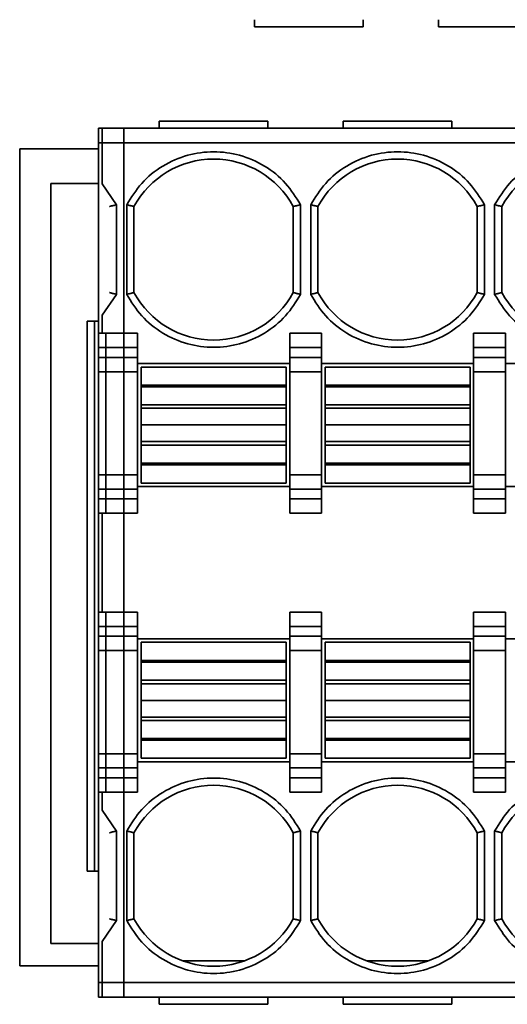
# Model space of a CAD drawing. Header units: millimetres. Extents: x 11 to 199, y 5 to 292.
# Tile 10 of 53: x 82.09 to 85.46, y 63.15 to 69.95. Entities that reach past the tile are written whole.
import ezdxf

# ---------------------------------------------------------------- set-up
doc = ezdxf.new("R2010")
doc.units = ezdxf.units.MM

msp = doc.modelspace()

# ---------------------------------------------------------------- linework, layer by layer
at = {"color": 7, "linetype": 'Continuous', "lineweight": 35}
for p, q in [((83.7134, 69.9482), (83.7134, 69.8982)), ((84.4634, 69.9482), (84.4634, 69.8982)), ((84.9834, 69.9482), (84.9834, 69.8982)), ((83.7134, 69.8982), (84.4634, 69.8982)), ((84.9834, 69.8982), (85.7334, 69.8982)), ((83.8069, 69.2482), (83.0569, 69.2482)), ((83.0569, 69.1982), (83.0569, 69.2482)), ((83.8069, 69.1982), (83.8069, 69.2482)), ((85.0769, 69.2482), (84.3269, 69.2482)), ((84.3269, 69.1982), (84.3269, 69.2482)), ((85.0769, 69.1982), (85.0769, 69.2482)), ((82.8119, 69.1982), (82.6369, 69.1982)), ((82.6369, 69.1982), (82.6369, 69.0982)), ((82.6619, 69.1982), (89.2869, 69.1982)), ((82.6619, 69.0982), (82.6619, 69.1982)), ((82.8119, 69.0982), (82.8119, 69.1982)), ((82.6369, 69.0982), (82.8119, 69.0982)), ((82.6369, 67.7821), (82.6369, 69.0982)), ((82.6619, 69.0982), (89.2869, 69.0982)), ((82.6619, 68.8141), (82.6619, 69.0982)), ((82.8119, 67.7821), (82.8119, 69.0982)), ((82.0929, 63.4143), (82.0931, 69.0564)), ((82.0931, 69.0564), (82.6369, 69.0564)), ((82.3069, 63.5671), (82.3069, 68.8171)), ((82.3069, 68.8171), (82.6369, 68.8171)), ((82.7619, 68.6699), (82.6619, 68.8141)), ((82.7619, 68.0514), (82.7619, 68.6699)), ((82.8319, 68.6699), (82.8319, 68.0514)), ((82.8819, 68.0638), (82.8819, 68.6575)), ((82.8819, 68.6575), (82.8819, 68.0638)), ((83.9819, 68.6575), (83.9819, 68.0638)), ((83.9819, 68.0638), (83.9819, 68.6575)), ((84.0319, 68.0514), (84.0319, 68.6699)), ((84.1019, 68.6699), (84.1019, 68.0514)), ((84.1519, 68.0638), (84.1519, 68.6575)), ((84.1519, 68.6575), (84.1519, 68.0638)), ((85.2519, 68.6575), (85.2519, 68.0638)), ((85.2519, 68.0638), (85.2519, 68.6575)), ((85.3019, 68.0514), (85.3019, 68.6699)), ((85.3719, 68.6699), (85.3719, 68.0514)), ((85.4219, 68.0638), (85.4219, 68.6575)), ((85.4219, 68.6575), (85.4219, 68.0638)), ((82.6619, 67.9072), (82.7619, 68.0514)), ((82.5594, 67.8671), (82.6369, 67.8671)), ((82.5594, 67.8671), (82.5594, 64.0671)), ((82.6094, 64.0671), (82.6094, 67.8671)), ((82.6619, 67.7821), (82.6619, 67.9072)), ((82.8119, 67.7821), (82.6369, 67.7821)), ((82.6369, 67.6836), (82.6369, 67.7821)), ((82.9069, 67.7821), (82.6869, 67.7821)), ((82.6869, 67.6836), (82.6869, 67.7821)), ((82.8119, 67.6836), (82.8119, 67.7821)), ((82.9069, 67.6836), (82.9069, 67.7821)), ((84.1769, 67.7821), (83.9569, 67.7821)), ((83.9569, 67.6836), (83.9569, 67.7821)), ((84.1769, 67.6836), (84.1769, 67.7821)), ((85.4469, 67.7821), (85.2269, 67.7821)), ((85.2269, 67.6836), (85.2269, 67.7821)), ((85.4469, 67.6836), (85.4469, 67.7821)), ((82.8119, 67.6836), (82.6369, 67.6836)), ((82.6369, 67.6158), (82.6369, 67.6836)), ((82.9069, 67.6836), (82.6869, 67.6836)), ((82.6869, 67.6836), (82.6869, 67.6158)), ((82.8119, 67.6158), (82.8119, 67.6836)), ((82.9069, 67.6158), (82.9069, 67.6836)), ((84.1769, 67.6836), (83.9569, 67.6836)), ((83.9569, 67.6836), (83.9569, 67.6158)), ((84.1769, 67.6158), (84.1769, 67.6836)), ((85.4469, 67.6836), (85.2269, 67.6836)), ((85.2269, 67.6836), (85.2269, 67.6158)), ((85.4469, 67.6158), (85.4469, 67.6836)), ((82.8119, 67.6158), (82.6369, 67.6158)), ((82.6369, 67.6158), (82.6369, 67.5173)), ((82.6869, 67.6158), (82.9069, 67.6158)), ((82.6869, 67.6158), (82.6869, 67.5173)), ((82.8119, 67.5173), (82.8119, 67.6158)), ((82.9069, 67.5173), (82.9069, 67.6158)), ((83.9569, 67.6158), (84.1769, 67.6158)), ((83.9569, 67.6158), (83.9569, 67.5173)), ((84.1769, 67.5173), (84.1769, 67.6158)), ((85.2269, 67.6158), (85.4469, 67.6158)), ((85.2269, 67.6158), (85.2269, 67.5173)), ((85.4469, 67.5173), (85.4469, 67.6158)), ((83.9569, 67.5732), (82.9069, 67.5732)), ((82.9319, 67.5482), (83.9319, 67.5482)), ((82.9319, 67.5482), (82.9319, 67.4232)), ((83.9319, 67.4232), (83.9319, 67.5482)), ((85.2269, 67.5732), (84.1769, 67.5732)), ((84.2019, 67.5482), (85.2019, 67.5482)), ((84.2019, 67.5482), (84.2019, 67.4232)), ((85.2019, 67.4232), (85.2019, 67.5482)), ((86.4969, 67.5732), (85.4469, 67.5732)), ((82.6369, 67.5173), (82.8119, 67.5173)), ((82.6369, 66.8051), (82.6369, 67.5173)), ((82.9069, 67.5173), (82.6869, 67.5173)), ((82.6869, 67.5173), (82.6869, 66.8051)), ((82.8119, 66.8051), (82.8119, 67.5173)), ((82.9069, 66.8051), (82.9069, 67.5173)), ((84.1769, 67.5173), (83.9569, 67.5173)), ((83.9569, 67.5173), (83.9569, 66.8051)), ((84.1769, 66.8051), (84.1769, 67.5173)), ((85.4469, 67.5173), (85.2269, 67.5173)), ((85.2269, 67.5173), (85.2269, 66.8051)), ((85.4469, 66.8051), (85.4469, 67.5173)), ((82.9319, 67.4232), (83.9319, 67.4232)), ((82.9319, 67.4127), (82.9319, 67.4232)), ((82.9319, 67.4127), (83.9319, 67.4125)), ((82.9319, 67.4127), (82.9319, 67.2882)), ((83.9319, 67.4125), (83.9319, 67.4232)), ((83.9319, 67.2882), (83.9319, 67.4125)), ((84.2019, 67.4232), (85.2019, 67.4232)), ((84.2019, 67.4127), (84.2019, 67.4232)), ((84.2019, 67.4127), (85.2019, 67.4125)), ((84.2019, 67.4127), (84.2019, 67.2882)), ((85.2019, 67.4125), (85.2019, 67.4232)), ((85.2019, 67.2882), (85.2019, 67.4125)), ((82.9319, 67.2882), (83.9319, 67.2882)), ((82.9319, 67.2882), (82.9319, 67.2644)), ((82.9319, 67.2644), (83.9319, 67.2644)), ((82.9319, 67.1494), (82.9319, 67.2644)), ((83.9319, 67.2644), (83.9319, 67.2882)), ((83.9319, 67.2644), (83.9319, 67.1494)), ((84.2019, 67.2882), (85.2019, 67.2882)), ((84.2019, 67.2882), (84.2019, 67.2644)), ((84.2019, 67.2644), (85.2019, 67.2644)), ((84.2019, 67.1494), (84.2019, 67.2644)), ((85.2019, 67.2644), (85.2019, 67.2882)), ((85.2019, 67.2644), (85.2019, 67.1494)), ((83.9319, 67.1494), (82.9319, 67.1494)), ((82.9319, 67.0344), (82.9319, 67.1494)), ((83.9319, 67.1494), (83.9319, 67.0344)), ((85.2019, 67.1494), (84.2019, 67.1494)), ((84.2019, 67.0344), (84.2019, 67.1494)), ((85.2019, 67.1494), (85.2019, 67.0344)), ((83.9319, 67.0344), (82.9319, 67.0344)), ((82.9319, 67.0344), (82.9319, 67.0107)), ((83.9319, 67.0106), (82.9319, 67.0107)), ((82.9319, 67.0107), (82.9319, 66.8864)), ((83.9319, 67.0106), (83.9319, 67.0344)), ((83.9319, 66.8861), (83.9319, 67.0106)), ((85.2019, 67.0344), (84.2019, 67.0344)), ((84.2019, 67.0344), (84.2019, 67.0107)), ((85.2019, 67.0106), (84.2019, 67.0107)), ((84.2019, 67.0107), (84.2019, 66.8864)), ((85.2019, 67.0106), (85.2019, 67.0344)), ((85.2019, 66.8861), (85.2019, 67.0106)), ((83.9319, 66.8861), (82.9319, 66.8864)), ((82.9319, 66.8864), (82.9319, 66.8732)), ((82.9319, 66.7482), (82.9319, 66.8732)), ((83.9319, 66.8732), (82.9319, 66.8732)), ((83.9319, 66.8732), (83.9319, 66.8861)), ((83.9319, 66.7482), (83.9319, 66.8732)), ((85.2019, 66.8861), (84.2019, 66.8864)), ((84.2019, 66.8864), (84.2019, 66.8732)), ((84.2019, 66.7482), (84.2019, 66.8732)), ((85.2019, 66.8732), (84.2019, 66.8732)), ((85.2019, 66.8732), (85.2019, 66.8861)), ((85.2019, 66.7482), (85.2019, 66.8732)), ((82.8119, 66.8051), (82.6369, 66.8051)), ((82.6369, 66.8051), (82.6369, 66.7066)), ((82.9069, 66.8051), (82.6869, 66.8051)), ((82.6869, 66.8051), (82.6869, 66.7066)), ((82.8119, 66.7066), (82.8119, 66.8051)), ((82.9069, 66.7066), (82.9069, 66.8051)), ((84.1769, 66.8051), (83.9569, 66.8051)), ((83.9569, 66.8051), (83.9569, 66.7066)), ((84.1769, 66.7066), (84.1769, 66.8051)), ((85.4469, 66.8051), (85.2269, 66.8051)), ((85.2269, 66.8051), (85.2269, 66.7066)), ((85.4469, 66.7066), (85.4469, 66.8051)), ((82.9069, 66.7232), (83.9569, 66.7232)), ((83.9319, 66.7482), (82.9319, 66.7482)), ((84.1769, 66.7232), (85.2269, 66.7232)), ((85.2019, 66.7482), (84.2019, 66.7482)), ((85.4469, 66.7232), (86.4969, 66.7232)), ((82.6369, 66.7066), (82.8119, 66.7066)), ((82.6369, 66.6388), (82.6369, 66.7066)), ((82.9069, 66.7066), (82.6869, 66.7066)), ((82.6869, 66.7066), (82.6869, 66.6388)), ((82.8119, 66.6388), (82.8119, 66.7066)), ((82.9069, 66.6388), (82.9069, 66.7066)), ((84.1769, 66.7066), (83.9569, 66.7066)), ((83.9569, 66.7066), (83.9569, 66.6388)), ((84.1769, 66.6388), (84.1769, 66.7066)), ((85.4469, 66.7066), (85.2269, 66.7066)), ((85.2269, 66.7066), (85.2269, 66.6388)), ((85.4469, 66.6388), (85.4469, 66.7066)), ((82.8119, 66.6388), (82.6369, 66.6388)), ((82.6369, 66.5403), (82.6369, 66.6388)), ((82.6869, 66.6388), (82.9069, 66.6388)), ((82.6869, 66.6388), (82.6869, 66.5403)), ((82.8119, 66.5403), (82.8119, 66.6388)), ((82.9069, 66.5403), (82.9069, 66.6388)), ((83.9569, 66.6388), (84.1769, 66.6388)), ((83.9569, 66.6388), (83.9569, 66.5403)), ((84.1769, 66.5403), (84.1769, 66.6388)), ((85.2269, 66.6388), (85.4469, 66.6388)), ((85.2269, 66.6388), (85.2269, 66.5403)), ((85.4469, 66.5403), (85.4469, 66.6388)), ((82.8119, 66.5403), (82.6369, 66.5403)), ((82.6369, 65.856), (82.6369, 66.5403)), ((82.6619, 65.856), (82.6619, 66.5403)), ((82.6869, 66.5403), (82.9069, 66.5403)), ((82.8119, 65.856), (82.8119, 66.5403)), ((83.9569, 66.5403), (84.1769, 66.5403)), ((85.2269, 66.5403), (85.4469, 66.5403)), ((82.8119, 65.856), (82.6369, 65.856)), ((82.6369, 65.7576), (82.6369, 65.856)), ((82.9069, 65.856), (82.6869, 65.856)), ((82.6869, 65.856), (82.6869, 65.7576)), ((82.8119, 65.7576), (82.8119, 65.856)), ((82.9069, 65.7576), (82.9069, 65.856)), ((84.1769, 65.856), (83.9569, 65.856)), ((83.9569, 65.856), (83.9569, 65.7576)), ((84.1769, 65.7576), (84.1769, 65.856)), ((85.4469, 65.856), (85.2269, 65.856)), ((85.2269, 65.856), (85.2269, 65.7576)), ((85.4469, 65.7576), (85.4469, 65.856)), ((82.8119, 65.7576), (82.6369, 65.7576)), ((82.6369, 65.6897), (82.6369, 65.7576)), ((82.9069, 65.7576), (82.6869, 65.7576)), ((82.6869, 65.7576), (82.6869, 65.6897)), ((82.8119, 65.6897), (82.8119, 65.7576)), ((82.9069, 65.6897), (82.9069, 65.7576)), ((84.1769, 65.7576), (83.9569, 65.7576)), ((83.9569, 65.7576), (83.9569, 65.6897)), ((84.1769, 65.6897), (84.1769, 65.7576)), ((85.4469, 65.7576), (85.2269, 65.7576)), ((85.2269, 65.7576), (85.2269, 65.6897)), ((85.4469, 65.6897), (85.4469, 65.7576)), ((82.8119, 65.6897), (82.6369, 65.6897)), ((82.6369, 65.6897), (82.6369, 65.5912)), ((82.6869, 65.6897), (82.9069, 65.6897)), ((82.6869, 65.6897), (82.6869, 65.5912)), ((82.8119, 65.5912), (82.8119, 65.6897)), ((82.9069, 65.5912), (82.9069, 65.6897)), ((83.9569, 65.6897), (84.1769, 65.6897)), ((83.9569, 65.6897), (83.9569, 65.5912)), ((84.1769, 65.5912), (84.1769, 65.6897)), ((85.2269, 65.6897), (85.4469, 65.6897)), ((85.2269, 65.6897), (85.2269, 65.5912)), ((85.4469, 65.5912), (85.4469, 65.6897)), ((83.9569, 65.6732), (82.9069, 65.6732)), ((82.9319, 65.6482), (83.9319, 65.6482)), ((82.9319, 65.6482), (82.9319, 65.5232)), ((83.9319, 65.6482), (83.9319, 65.5232)), ((85.2269, 65.6732), (84.1769, 65.6732)), ((84.2019, 65.6482), (85.2019, 65.6482)), ((84.2019, 65.6482), (84.2019, 65.5232)), ((85.2019, 65.6482), (85.2019, 65.5232)), ((86.4969, 65.6732), (85.4469, 65.6732)), ((82.6369, 65.5912), (82.8119, 65.5912)), ((82.6369, 64.8791), (82.6369, 65.5912)), ((82.6869, 65.5912), (82.9069, 65.5912)), ((82.6869, 65.5912), (82.6869, 64.8791)), ((82.8119, 64.8791), (82.8119, 65.5912)), ((82.9069, 64.8791), (82.9069, 65.5912)), ((83.9569, 65.5912), (84.1769, 65.5912)), ((83.9569, 65.5912), (83.9569, 64.8791)), ((84.1769, 64.8791), (84.1769, 65.5912)), ((85.2269, 65.5912), (85.4469, 65.5912)), ((85.2269, 65.5912), (85.2269, 64.8791)), ((85.4469, 64.8791), (85.4469, 65.5912)), ((82.9319, 65.5232), (83.9319, 65.5232)), ((82.9319, 65.5232), (82.9319, 65.5102)), ((82.9319, 65.5102), (83.9319, 65.51)), ((82.9319, 65.5102), (82.9319, 65.3857)), ((83.9319, 65.51), (83.9319, 65.5232)), ((83.9319, 65.3857), (83.9319, 65.51)), ((84.2019, 65.5232), (85.2019, 65.5232)), ((84.2019, 65.5232), (84.2019, 65.5102)), ((84.2019, 65.5102), (85.2019, 65.51)), ((84.2019, 65.5102), (84.2019, 65.3857)), ((85.2019, 65.51), (85.2019, 65.5232)), ((85.2019, 65.3857), (85.2019, 65.51)), ((82.9319, 65.3857), (83.9319, 65.3857)), ((82.9319, 65.3857), (82.9319, 65.3619)), ((82.9319, 65.3619), (83.9319, 65.3619)), ((82.9319, 65.2469), (82.9319, 65.3619)), ((83.9319, 65.3619), (83.9319, 65.3857)), ((83.9319, 65.3619), (83.9319, 65.2469)), ((84.2019, 65.3857), (85.2019, 65.3857)), ((84.2019, 65.3857), (84.2019, 65.3619)), ((84.2019, 65.3619), (85.2019, 65.3619)), ((84.2019, 65.2469), (84.2019, 65.3619)), ((85.2019, 65.3619), (85.2019, 65.3857)), ((85.2019, 65.3619), (85.2019, 65.2469)), ((82.9319, 65.2469), (83.9319, 65.2469)), ((82.9319, 65.1319), (82.9319, 65.2469)), ((83.9319, 65.2469), (83.9319, 65.1319)), ((84.2019, 65.2469), (85.2019, 65.2469)), ((84.2019, 65.1319), (84.2019, 65.2469)), ((85.2019, 65.2469), (85.2019, 65.1319)), ((83.9319, 65.1319), (82.9319, 65.1319)), ((82.9319, 65.1319), (82.9319, 65.1082)), ((83.9319, 65.1081), (82.9319, 65.1082)), ((82.9319, 65.1082), (82.9319, 64.9838)), ((83.9319, 65.1081), (83.9319, 65.1319)), ((83.9319, 64.9836), (83.9319, 65.1081)), ((85.2019, 65.1319), (84.2019, 65.1319)), ((84.2019, 65.1319), (84.2019, 65.1082)), ((85.2019, 65.1081), (84.2019, 65.1082)), ((84.2019, 65.1082), (84.2019, 64.9838)), ((85.2019, 65.1081), (85.2019, 65.1319)), ((85.2019, 64.9836), (85.2019, 65.1081)), ((83.9319, 64.9836), (82.9319, 64.9838)), ((82.9319, 64.9838), (82.9319, 64.9732)), ((82.9319, 64.9732), (82.9319, 64.8482)), ((83.9319, 64.9732), (82.9319, 64.9732)), ((83.9319, 64.9836), (83.9319, 64.9732)), ((83.9319, 64.8482), (83.9319, 64.9732)), ((85.2019, 64.9836), (84.2019, 64.9838)), ((84.2019, 64.9838), (84.2019, 64.9732)), ((84.2019, 64.9732), (84.2019, 64.8482)), ((85.2019, 64.9732), (84.2019, 64.9732)), ((85.2019, 64.9836), (85.2019, 64.9732)), ((85.2019, 64.8482), (85.2019, 64.9732)), ((82.8119, 64.8791), (82.6369, 64.8791)), ((82.6369, 64.8791), (82.6369, 64.7806)), ((82.6869, 64.8791), (82.9069, 64.8791)), ((82.6869, 64.8791), (82.6869, 64.7806)), ((82.8119, 64.7806), (82.8119, 64.8791)), ((82.9069, 64.7806), (82.9069, 64.8791)), ((83.9569, 64.8791), (84.1769, 64.8791)), ((83.9569, 64.8791), (83.9569, 64.7806)), ((84.1769, 64.7806), (84.1769, 64.8791)), ((85.2269, 64.8791), (85.4469, 64.8791)), ((85.2269, 64.8791), (85.2269, 64.7806)), ((85.4469, 64.7806), (85.4469, 64.8791)), ((82.9069, 64.8232), (83.9569, 64.8232)), ((83.9319, 64.8482), (82.9319, 64.8482)), ((84.1769, 64.8232), (85.2269, 64.8232)), ((85.2019, 64.8482), (84.2019, 64.8482)), ((85.4469, 64.8232), (86.4969, 64.8232)), ((82.6369, 64.7806), (82.8119, 64.7806)), ((82.6369, 64.7127), (82.6369, 64.7806)), ((82.9069, 64.7806), (82.6869, 64.7806)), ((82.6869, 64.7806), (82.6869, 64.7127)), ((82.8119, 64.7127), (82.8119, 64.7806)), ((82.9069, 64.7127), (82.9069, 64.7806)), ((84.1769, 64.7806), (83.9569, 64.7806)), ((83.9569, 64.7806), (83.9569, 64.7127)), ((84.1769, 64.7127), (84.1769, 64.7806)), ((85.4469, 64.7806), (85.2269, 64.7806)), ((85.2269, 64.7806), (85.2269, 64.7127)), ((85.4469, 64.7127), (85.4469, 64.7806)), ((82.8119, 64.7127), (82.6369, 64.7127)), ((82.6369, 64.6143), (82.6369, 64.7127)), ((82.6869, 64.7127), (82.9069, 64.7127)), ((82.6869, 64.7127), (82.6869, 64.6143)), ((82.8119, 64.6143), (82.8119, 64.7127)), ((82.9069, 64.7127), (82.9069, 64.6143)), ((83.9569, 64.7127), (84.1769, 64.7127)), ((83.9569, 64.7127), (83.9569, 64.6143)), ((84.1769, 64.7127), (84.1769, 64.6143)), ((85.2269, 64.7127), (85.4469, 64.7127)), ((85.2269, 64.7127), (85.2269, 64.6143)), ((85.4469, 64.7127), (85.4469, 64.6143)), ((82.8119, 64.6143), (82.6369, 64.6143)), ((82.6369, 63.2982), (82.6369, 64.6143)), ((82.6619, 64.4891), (82.6619, 64.6143)), ((82.6869, 64.6143), (82.9069, 64.6143)), ((82.8119, 63.2982), (82.8119, 64.6143)), ((83.9569, 64.6143), (84.1769, 64.6143)), ((85.2269, 64.6143), (85.4469, 64.6143)), ((82.7619, 64.3449), (82.6619, 64.4891)), ((82.7619, 63.7264), (82.7619, 64.3449)), ((82.8319, 64.3449), (82.8319, 63.7264)), ((82.8819, 63.7388), (82.8819, 64.3325)), ((82.8819, 64.3325), (82.8819, 63.7388)), ((83.9819, 64.3325), (83.9819, 63.7388)), ((84.0319, 63.7264), (84.0319, 64.3449)), ((84.1019, 64.3449), (84.1019, 63.7264)), ((84.1519, 63.7388), (84.1519, 64.3325)), ((84.1519, 64.3325), (84.1519, 63.7388)), ((85.2519, 64.3325), (85.2519, 63.7388)), ((85.3019, 63.7264), (85.3019, 64.3449)), ((85.3719, 64.3449), (85.3719, 63.7264)), ((85.4219, 63.7388), (85.4219, 64.3325)), ((85.4219, 64.3325), (85.4219, 63.7388)), ((82.6369, 64.0671), (82.5594, 64.0671)), ((82.6619, 63.5822), (82.7619, 63.7264)), ((82.6619, 63.2982), (82.6619, 63.5822)), ((82.6369, 63.5671), (82.3069, 63.5671)), ((83.2187, 63.4482), (83.6452, 63.4482)), ((84.4887, 63.4482), (84.9152, 63.4482)), ((82.6369, 63.4142), (82.0929, 63.4143)), ((82.8119, 63.2982), (82.6369, 63.2982)), ((82.6369, 63.2982), (82.6369, 63.1982)), ((89.2869, 63.2982), (82.6619, 63.2982)), ((82.6619, 63.1982), (82.6619, 63.2982)), ((82.8119, 63.1982), (82.8119, 63.2982)), ((82.6369, 63.1982), (82.8119, 63.1982)), ((89.2869, 63.1982), (82.6619, 63.1982)), ((83.0569, 63.1982), (83.0569, 63.1482)), ((83.8069, 63.1982), (83.8069, 63.1482)), ((84.3269, 63.1982), (84.3269, 63.1482)), ((85.0769, 63.1982), (85.0769, 63.1482)), ((83.0569, 63.1482), (83.8069, 63.1482)), ((84.3269, 63.1482), (85.0769, 63.1482))]:
    msp.add_line(p, q, dxfattribs=at)
for centre, start, end in [((83.4319, 68.3607), 28.35762, 151.64236), ((84.7019, 68.3607), 28.35762, 151.64236), ((85.9719, 68.3607), 28.35762, 151.64236), ((83.4319, 68.3607), 208.35762, 331.64236), ((84.7019, 68.3607), 208.35762, 331.64236), ((85.9719, 68.3607), 208.35762, 331.64236), ((83.4319, 64.0357), 28.35762, 151.64236), ((84.7019, 64.0357), 28.35762, 151.64236), ((85.9719, 64.0357), 28.35762, 151.64236), ((83.4319, 64.0357), 208.35762, 331.64236), ((84.7019, 64.0357), 208.35762, 331.64236), ((85.9719, 64.0357), 208.35762, 331.64236)]:
    msp.add_arc(centre, 0.625, start, end, dxfattribs=at)
for points, knots in [([(84.0319, 68.6699), (84.0001, 68.7214), (83.9351, 68.8265), (83.7873, 68.9443), (83.6156, 69.0191), (83.4319, 69.0438), (83.2482, 69.0191), (83.0765, 68.9443), (82.9288, 68.8265), (82.8638, 68.7214), (82.8319, 68.6699)], [0, 0, 0, 0, 0.122629, 0.25, 0.377371, 0.5, 0.622629, 0.75, 0.877371, 1, 1, 1, 1]), ([(85.3019, 68.6699), (85.2701, 68.7214), (85.2051, 68.8265), (85.0573, 68.9443), (84.8856, 69.0191), (84.7019, 69.0438), (84.5182, 69.0191), (84.3465, 68.9443), (84.1988, 68.8265), (84.1338, 68.7214), (84.1019, 68.6699)], [0, 0, 0, 0, 0.122629, 0.25, 0.377371, 0.5, 0.622629, 0.75, 0.877371, 1, 1, 1, 1]), ([(86.5719, 68.6699), (86.5401, 68.7214), (86.4751, 68.8265), (86.3273, 68.9443), (86.1556, 69.0191), (85.9719, 69.0438), (85.7882, 69.0191), (85.6165, 68.9443), (85.4688, 68.8265), (85.4038, 68.7214), (85.3719, 68.6699)], [0, 0, 0, 0, 0.122629, 0.25, 0.377371, 0.5, 0.622629, 0.75, 0.877371, 1, 1, 1, 1]), ([(82.7119, 68.6575), (82.7124, 68.6577), (82.7134, 68.6581), (82.7206, 68.6602), (82.7297, 68.6624), (82.7388, 68.6645), (82.7498, 68.667), (82.7578, 68.6689), (82.7619, 68.6699)], [0, 0, 0, 0, 0.191274, 0.420649, 0.550544, 0.690364, 0.840168, 1, 1, 1, 1]), ([(82.8319, 68.6699), (82.8361, 68.6689), (82.8441, 68.667), (82.855, 68.6645), (82.8642, 68.6624), (82.8732, 68.6602), (82.8805, 68.6581), (82.8815, 68.6577), (82.8819, 68.6575)], [0, 0, 0, 0, 0.1598307, 0.309633, 0.4494524, 0.5793473, 0.8087232, 1, 1, 1, 1]), ([(83.9819, 68.6575), (83.9824, 68.6577), (83.9834, 68.6581), (83.9906, 68.6602), (83.9997, 68.6624), (84.0088, 68.6645), (84.0198, 68.667), (84.0278, 68.6689), (84.0319, 68.6699)], [0, 0, 0, 0, 0.191274, 0.420649, 0.550544, 0.690364, 0.840168, 1, 1, 1, 1]), ([(84.1019, 68.6699), (84.1061, 68.6689), (84.1141, 68.667), (84.125, 68.6645), (84.1342, 68.6624), (84.1432, 68.6602), (84.1505, 68.6581), (84.1515, 68.6577), (84.1519, 68.6575)], [0, 0, 0, 0, 0.159831, 0.309633, 0.449452, 0.579347, 0.808723, 1, 1, 1, 1]), ([(85.2519, 68.6575), (85.2524, 68.6577), (85.2534, 68.6581), (85.2606, 68.6602), (85.2697, 68.6624), (85.2788, 68.6645), (85.2898, 68.667), (85.2978, 68.6689), (85.3019, 68.6699)], [0, 0, 0, 0, 0.191274, 0.420649, 0.550544, 0.690364, 0.840168, 1, 1, 1, 1]), ([(85.3719, 68.6699), (85.3761, 68.6689), (85.3841, 68.667), (85.395, 68.6645), (85.4042, 68.6624), (85.4132, 68.6602), (85.4205, 68.6581), (85.4215, 68.6577), (85.4219, 68.6575)], [0, 0, 0, 0, 0.159831, 0.309633, 0.449452, 0.579347, 0.808723, 1, 1, 1, 1]), ([(82.7119, 68.0638), (82.7124, 68.0636), (82.7134, 68.0633), (82.7206, 68.0612), (82.7297, 68.059), (82.7388, 68.0568), (82.7498, 68.0543), (82.7578, 68.0524), (82.7619, 68.0514)], [0, 0, 0, 0, 0.191277, 0.420653, 0.550548, 0.690367, 0.840169, 1, 1, 1, 1]), ([(82.8819, 68.0638), (82.8815, 68.0636), (82.8805, 68.0633), (82.8732, 68.0612), (82.8642, 68.059), (82.855, 68.0568), (82.8441, 68.0543), (82.8361, 68.0524), (82.8319, 68.0514)], [0, 0, 0, 0, 0.191274, 0.420649, 0.550544, 0.690364, 0.840168, 1, 1, 1, 1]), ([(82.8319, 68.0514), (82.8638, 67.9999), (82.9288, 67.8948), (83.0765, 67.7771), (83.2482, 67.7022), (83.4319, 67.6776), (83.6156, 67.7022), (83.7873, 67.7771), (83.9351, 67.8948), (84.0001, 67.9999), (84.0319, 68.0514)], [0, 0, 0, 0, 0.122629, 0.25, 0.377371, 0.5, 0.622629, 0.75, 0.877371, 1, 1, 1, 1]), ([(83.9819, 68.0638), (83.9824, 68.0636), (83.9834, 68.0633), (83.9906, 68.0612), (83.9997, 68.059), (84.0088, 68.0568), (84.0198, 68.0543), (84.0278, 68.0524), (84.0319, 68.0514)], [0, 0, 0, 0, 0.191277, 0.420653, 0.550548, 0.690367, 0.840169, 1, 1, 1, 1]), ([(84.1519, 68.0638), (84.1515, 68.0636), (84.1505, 68.0633), (84.1432, 68.0612), (84.1342, 68.059), (84.125, 68.0568), (84.1141, 68.0543), (84.1061, 68.0524), (84.1019, 68.0514)], [0, 0, 0, 0, 0.191274, 0.420649, 0.550544, 0.690364, 0.840168, 1, 1, 1, 1]), ([(84.1019, 68.0514), (84.1338, 67.9999), (84.1988, 67.8948), (84.3465, 67.7771), (84.5182, 67.7022), (84.7019, 67.6776), (84.8856, 67.7022), (85.0573, 67.7771), (85.2051, 67.8948), (85.2701, 67.9999), (85.3019, 68.0514)], [0, 0, 0, 0, 0.122629, 0.25, 0.377371, 0.5, 0.622629, 0.75, 0.877371, 1, 1, 1, 1]), ([(85.2519, 68.0638), (85.2524, 68.0636), (85.2534, 68.0633), (85.2606, 68.0612), (85.2697, 68.059), (85.2788, 68.0568), (85.2898, 68.0543), (85.2978, 68.0524), (85.3019, 68.0514)], [0, 0, 0, 0, 0.191277, 0.420653, 0.550548, 0.690367, 0.840169, 1, 1, 1, 1]), ([(85.4219, 68.0638), (85.4215, 68.0636), (85.4205, 68.0633), (85.4132, 68.0612), (85.4042, 68.059), (85.395, 68.0568), (85.3841, 68.0543), (85.3761, 68.0524), (85.3719, 68.0514)], [0, 0, 0, 0, 0.191274, 0.420649, 0.550544, 0.690364, 0.840168, 1, 1, 1, 1]), ([(85.3719, 68.0514), (85.4038, 67.9999), (85.4688, 67.8948), (85.6165, 67.7771), (85.7882, 67.7022), (85.9719, 67.6776), (86.1556, 67.7022), (86.3273, 67.7771), (86.4751, 67.8948), (86.5401, 67.9999), (86.5719, 68.0514)], [0, 0, 0, 0, 0.122629, 0.25, 0.377371, 0.5, 0.622629, 0.75, 0.877371, 1, 1, 1, 1]), ([(84.0319, 64.3449), (84.0001, 64.3964), (83.9351, 64.5015), (83.7873, 64.6193), (83.6156, 64.6941), (83.4319, 64.7188), (83.2482, 64.6941), (83.0765, 64.6193), (82.9288, 64.5015), (82.8638, 64.3964), (82.8319, 64.3449)], [0, 0, 0, 0, 0.122629, 0.25, 0.377371, 0.5, 0.622629, 0.75, 0.877371, 1, 1, 1, 1]), ([(85.3019, 64.3449), (85.2701, 64.3964), (85.2051, 64.5015), (85.0573, 64.6193), (84.8856, 64.6941), (84.7019, 64.7188), (84.5182, 64.6941), (84.3465, 64.6193), (84.1988, 64.5015), (84.1338, 64.3964), (84.1019, 64.3449)], [0, 0, 0, 0, 0.122629, 0.25, 0.377371, 0.5, 0.622629, 0.75, 0.877371, 1, 1, 1, 1]), ([(86.5719, 64.3449), (86.5401, 64.3964), (86.4751, 64.5015), (86.3273, 64.6193), (86.1556, 64.6941), (85.9719, 64.7188), (85.7882, 64.6941), (85.6165, 64.6193), (85.4688, 64.5015), (85.4038, 64.3964), (85.3719, 64.3449)], [0, 0, 0, 0, 0.122629, 0.25, 0.377371, 0.5, 0.622629, 0.75, 0.877371, 1, 1, 1, 1]), ([(82.7119, 64.3325), (82.7124, 64.3327), (82.7134, 64.3331), (82.7206, 64.3352), (82.7297, 64.3374), (82.7388, 64.3395), (82.7498, 64.342), (82.7578, 64.3439), (82.7619, 64.3449)], [0, 0, 0, 0, 0.191274, 0.420649, 0.550544, 0.690364, 0.840168, 1, 1, 1, 1]), ([(82.8819, 64.3325), (82.8815, 64.3327), (82.8805, 64.3331), (82.8732, 64.3352), (82.8642, 64.3374), (82.855, 64.3395), (82.8441, 64.342), (82.8361, 64.3439), (82.8319, 64.3449)], [0, 0, 0, 0, 0.191277, 0.420653, 0.550548, 0.690367, 0.840169, 1, 1, 1, 1]), ([(84.0319, 64.3449), (84.0278, 64.3439), (84.0198, 64.342), (84.0088, 64.3395), (83.9997, 64.3374), (83.9906, 64.3352), (83.9834, 64.3331), (83.9824, 64.3327), (83.9819, 64.3325)], [0, 0, 0, 0, 0.159832, 0.309636, 0.449456, 0.579351, 0.808726, 1, 1, 1, 1]), ([(84.1519, 64.3325), (84.1515, 64.3327), (84.1505, 64.3331), (84.1432, 64.3352), (84.1342, 64.3374), (84.125, 64.3395), (84.1141, 64.342), (84.1061, 64.3439), (84.1019, 64.3449)], [0, 0, 0, 0, 0.191277, 0.420653, 0.550548, 0.690367, 0.840169, 1, 1, 1, 1]), ([(85.3019, 64.3449), (85.2978, 64.3439), (85.2898, 64.342), (85.2788, 64.3395), (85.2697, 64.3374), (85.2606, 64.3352), (85.2534, 64.3331), (85.2524, 64.3327), (85.2519, 64.3325)], [0, 0, 0, 0, 0.159832, 0.309636, 0.449456, 0.579351, 0.808726, 1, 1, 1, 1]), ([(85.4219, 64.3325), (85.4215, 64.3327), (85.4205, 64.3331), (85.4132, 64.3352), (85.4042, 64.3374), (85.395, 64.3395), (85.3841, 64.342), (85.3761, 64.3439), (85.3719, 64.3449)], [0, 0, 0, 0, 0.191277, 0.420653, 0.550548, 0.690367, 0.840169, 1, 1, 1, 1]), ([(82.7119, 63.7388), (82.7124, 63.7386), (82.7134, 63.7383), (82.7206, 63.7362), (82.7297, 63.734), (82.7388, 63.7318), (82.7498, 63.7293), (82.7578, 63.7274), (82.7619, 63.7264)], [0, 0, 0, 0, 0.191277, 0.420653, 0.550548, 0.690367, 0.840169, 1, 1, 1, 1]), ([(82.8819, 63.7388), (82.8815, 63.7386), (82.8805, 63.7383), (82.8732, 63.7362), (82.8642, 63.734), (82.855, 63.7318), (82.8441, 63.7293), (82.8361, 63.7274), (82.8319, 63.7264)], [0, 0, 0, 0, 0.1912741, 0.4206492, 0.5505443, 0.6903644, 0.8401678, 1, 1, 1, 1]), ([(82.8319, 63.7264), (82.8638, 63.6749), (82.9288, 63.5698), (83.0765, 63.4521), (83.2482, 63.3772), (83.4319, 63.3526), (83.6156, 63.3772), (83.7873, 63.4521), (83.9351, 63.5698), (84.0001, 63.6749), (84.0319, 63.7264)], [0, 0, 0, 0, 0.122629, 0.25, 0.377371, 0.5, 0.622629, 0.75, 0.877371, 1, 1, 1, 1]), ([(83.9819, 63.7388), (83.9824, 63.7386), (83.9834, 63.7383), (83.9906, 63.7362), (83.9997, 63.734), (84.0088, 63.7318), (84.0198, 63.7293), (84.0278, 63.7274), (84.0319, 63.7264)], [0, 0, 0, 0, 0.191277, 0.420653, 0.550548, 0.690367, 0.840169, 1, 1, 1, 1]), ([(84.1519, 63.7388), (84.1515, 63.7386), (84.1505, 63.7383), (84.1432, 63.7362), (84.1342, 63.734), (84.125, 63.7318), (84.1141, 63.7293), (84.1061, 63.7274), (84.1019, 63.7264)], [0, 0, 0, 0, 0.191274, 0.420649, 0.550544, 0.690364, 0.840168, 1, 1, 1, 1]), ([(84.1019, 63.7264), (84.1338, 63.6749), (84.1988, 63.5698), (84.3465, 63.4521), (84.5182, 63.3772), (84.7019, 63.3526), (84.8856, 63.3772), (85.0573, 63.4521), (85.2051, 63.5698), (85.2701, 63.6749), (85.3019, 63.7264)], [0, 0, 0, 0, 0.122629, 0.25, 0.377371, 0.5, 0.622629, 0.75, 0.877371, 1, 1, 1, 1]), ([(85.2519, 63.7388), (85.2524, 63.7386), (85.2534, 63.7383), (85.2606, 63.7362), (85.2697, 63.734), (85.2788, 63.7318), (85.2898, 63.7293), (85.2978, 63.7274), (85.3019, 63.7264)], [0, 0, 0, 0, 0.191277, 0.420653, 0.550548, 0.690367, 0.840169, 1, 1, 1, 1]), ([(85.4219, 63.7388), (85.4215, 63.7386), (85.4205, 63.7383), (85.4132, 63.7362), (85.4042, 63.734), (85.395, 63.7318), (85.3841, 63.7293), (85.3761, 63.7274), (85.3719, 63.7264)], [0, 0, 0, 0, 0.191274, 0.420649, 0.550544, 0.690364, 0.840168, 1, 1, 1, 1]), ([(85.3719, 63.7264), (85.4038, 63.6749), (85.4688, 63.5698), (85.6165, 63.4521), (85.7882, 63.3772), (85.9719, 63.3526), (86.1556, 63.3772), (86.3273, 63.4521), (86.4751, 63.5698), (86.5401, 63.6749), (86.5719, 63.7264)], [0, 0, 0, 0, 0.122629, 0.25, 0.377371, 0.5, 0.622629, 0.75, 0.877371, 1, 1, 1, 1])]:
    msp.add_open_spline(points, degree=3, knots=knots, dxfattribs=at)

doc.saveas('drawing.dxf')
